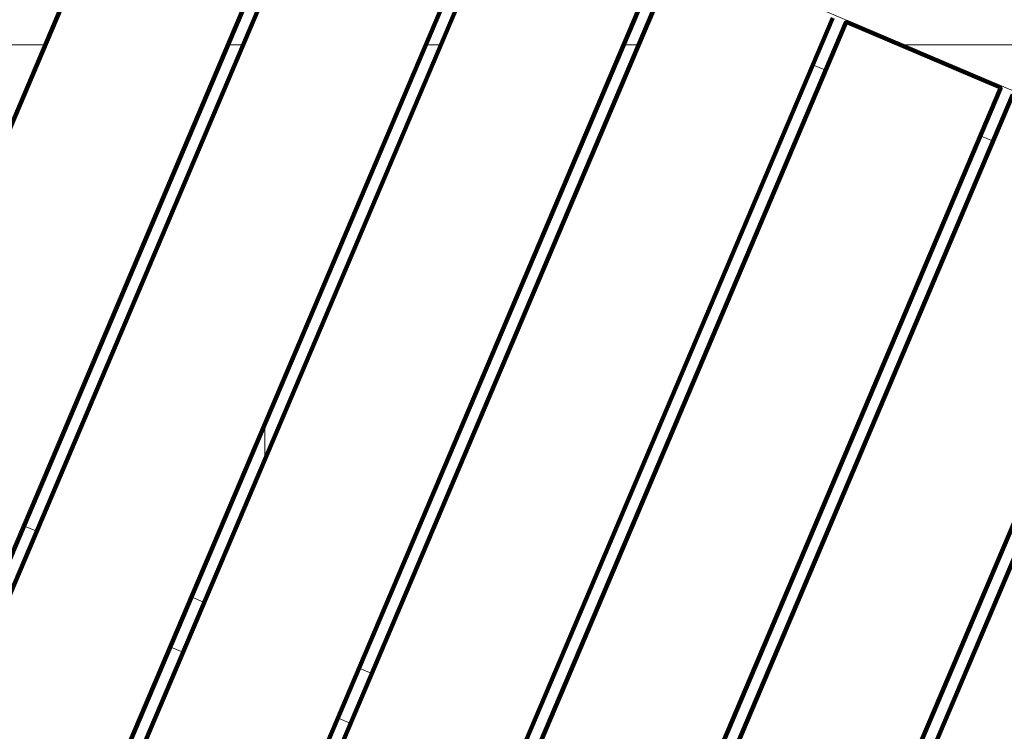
# Model space of a CAD drawing. Header units: millimetres. Extents: x -54833 to 17168, y -29122 to 68726.
# Tile 75 of 122: x -39735 to -39191, y 7421 to 7814. Entities that reach past the tile are written whole.
import ezdxf

# ---------------------------------------------------------------- set-up
doc = ezdxf.new("R2010")
doc.units = ezdxf.units.MM
for name, color, linetype, lineweight, true_color in [('Furniture-2', 7, 'Continuous', 9, 0xaaaaaa), ('Kohvikulaud-1', 7, 'Continuous', 9, 0xaaaaaa), ('Surface Pattern-1', 7, 'Continuous', 9, 0x232323)]:
    doc.layers.add(name, color=color, linetype=linetype, lineweight=lineweight, true_color=true_color)

# ---------------------------------------------------------------- blocks, each defined once
blk = doc.blocks.new('MA_Kohvikulaud - Kohvikulaud_DWG-V78-1_ korruse plaan')
at = {"layer": 'Kohvikulaud-1'}
for p, q in [((153.62, -448), (153.62, 448)), ((153.99, 448), (153.99, -448)), ((154.36, 448), (154.36, -448)), ((154.72, 448), (154.72, -448)), ((155.04, 448), (155.04, -448)), ((155.3, 448), (155.3, -448)), ((155.48, 448), (155.48, -448)), ((155.59, -448), (155.59, 448)), ((161.28, -448), (161.28, 448)), ((161.39, 448), (161.39, -448)), ((161.58, -448), (161.58, 448)), ((161.84, -448), (161.84, 448)), ((162.16, -448), (162.16, 448)), ((162.51, -448), (162.51, 448)), ((162.89, -448), (162.89, 448)), ((163.25, 448), (163.25, -448)), ((254.25, -448), (254.25, 448)), ((254.61, 448), (254.61, -448)), ((254.99, 448), (254.99, -448)), ((255.34, 448), (255.34, -448)), ((255.66, 448), (255.66, -448)), ((255.92, -448), (255.92, 448)), ((256.11, 448), (256.11, -448)), ((256.22, -448), (256.22, 448)), ((261.91, -448), (261.91, 448)), ((262.02, 448), (262.02, -448)), ((262.2, -448), (262.2, 448)), ((262.46, -448), (262.46, 448)), ((262.78, -448), (262.78, 448)), ((263.14, -448), (263.14, 448)), ((263.51, -448), (263.51, 448)), ((263.88, 448), (263.88, -448)), ((354.88, -448), (354.88, 448)), ((355.24, 448), (355.24, -448)), ((355.61, -448), (355.61, 448)), ((355.97, -448), (355.97, 448)), ((356.29, -448), (356.29, 448)), ((356.55, -448), (356.55, 448)), ((356.73, -448), (356.73, 448)), ((356.84, -448), (356.84, 448)), ((362.53, 448), (362.53, -448)), ((362.64, 448), (362.64, -448)), ((362.83, -448), (362.83, 448)), ((363.09, 448), (363.09, -448)), ((363.41, -448), (363.41, 448)), ((363.76, -448), (363.76, 448)), ((364.14, -448), (364.14, 448)), ((364.5, 448), (364.5, -448)), ((455.5, -448), (455.5, 448)), ((455.86, 448), (455.86, -448)), ((456.24, -448), (456.24, 448)), ((456.59, -448), (456.59, 448)), ((456.91, -448), (456.91, 448)), ((457.17, -448), (457.17, 448)), ((457.36, -448), (457.36, 448)), ((457.47, -448), (457.47, 448)), ((463.16, 448), (463.16, -448)), ((463.27, 448), (463.27, -448)), ((463.45, 448), (463.45, -448)), ((463.71, 448), (463.71, -448)), ((464.03, 448), (464.03, -448)), ((464.39, -448), (464.39, 448)), ((464.76, 448), (464.76, -448)), ((465.13, 448), (465.13, -448)), ((556.12, -448), (556.12, 448)), ((556.49, 448), (556.49, -448)), ((556.86, 448), (556.86, -448)), ((557.22, 448), (557.22, -448)), ((557.54, 448), (557.54, -448)), ((557.8, 448), (557.8, -448)), ((557.98, 448), (557.98, -448)), ((558.09, -448), (558.09, 448)), ((563.78, 448), (563.78, -448)), ((563.89, 448), (563.89, -448)), ((564.08, 448), (564.08, -448)), ((564.34, 448), (564.34, -448)), ((564.66, 448), (564.66, -448)), ((565.01, 448), (565.01, -448)), ((565.39, -448), (565.39, 448)), ((565.75, 448), (565.75, -448)), ((656.75, -448), (656.75, 448)), ((657.11, 448), (657.11, -448)), ((657.49, 448), (657.49, -448)), ((657.84, 448), (657.84, -448)), ((658.16, 448), (658.16, -448)), ((658.42, 448), (658.42, -448)), ((658.61, 448), (658.61, -448)), ((658.72, -448), (658.72, 448)), ((664.41, -448), (664.41, 448)), ((664.52, 448), (664.52, -448)), ((664.7, -448), (664.7, 448)), ((664.96, -448), (664.96, 448)), ((665.28, -448), (665.28, 448)), ((665.64, -448), (665.64, 448)), ((666.01, -448), (666.01, 448)), ((666.38, 448), (666.38, -448)), ((757.37, -448), (757.37, 448)), ((757.74, 448), (757.74, -448)), ((758.11, -448), (758.11, 448)), ((758.47, -448), (758.47, 448)), ((758.79, -448), (758.79, 448)), ((759.05, -448), (759.05, 448)), ((759.23, -448), (759.23, 448)), ((759.34, -448), (759.34, 448)), ((465.13, 15), (455.5, 15)), ((565.75, 15), (556.12, 15)), ((465.13, -15), (455.5, -15)), ((565.75, -15), (556.12, -15)), ((666.38, -15), (656.75, -15)), ((254.25, -420), (263.88, -420)), ((354.88, -420), (364.5, -420)), ((860, -450), (-40, -450)), ((261.91, -448.36), (261.88, -448)), ((261.91, -448), (261.88, -448)), ((261.88, -448), (261.91, -448.36)), ((262.02, -448), (261.91, -448)), ((261.91, -448), (261.94, -448.36)), ((262.02, -448.74), (261.91, -448.36)), ((261.91, -448.36), (261.94, -448.36)), ((261.91, -448.36), (262.02, -448.74)), ((262.05, -448.34), (261.94, -448.36)), ((261.94, -448.36), (262.05, -448.72)), ((262.2, -448), (262.02, -448)), ((262.02, -448), (262.05, -448.34)), ((262.02, -448.74), (262.05, -448.72)), ((262.2, -449.09), (262.02, -448.74)), ((262.02, -448.74), (262.2, -449.09)), ((262.23, -448.3), (262.05, -448.34)), ((262.15, -448.68), (262.05, -448.34)), ((262.15, -448.68), (262.05, -448.72)), ((262.05, -448.72), (262.23, -449.08)), ((262.32, -448.62), (262.15, -448.68)), ((262.32, -449.02), (262.15, -448.68)), ((262.46, -448), (262.2, -448)), ((262.2, -448), (262.23, -448.3)), ((262.2, -449.09), (262.23, -449.08)), ((262.46, -449.41), (262.2, -449.09)), ((262.2, -449.09), (262.46, -449.41)), ((262.48, -448.26), (262.23, -448.3)), ((262.32, -448.62), (262.23, -448.3)), ((262.32, -449.02), (262.23, -449.08)), ((262.23, -449.08), (262.48, -449.39)), ((262.56, -448.52), (262.32, -448.62)), ((262.47, -448.92), (262.32, -448.62)), ((262.47, -448.92), (262.32, -449.02)), ((262.56, -449.31), (262.32, -449.02)), ((262.78, -448), (262.46, -448)), ((262.46, -448), (262.48, -448.26)), ((262.46, -449.41), (262.48, -449.39)), ((262.78, -449.67), (262.46, -449.41)), ((262.46, -449.41), (262.78, -449.67)), ((262.69, -448.77), (262.47, -448.92)), ((262.69, -449.18), (262.47, -448.92)), ((262.8, -448.2), (262.48, -448.26)), ((262.56, -448.52), (262.48, -448.26)), ((262.56, -449.31), (262.48, -449.39)), ((262.48, -449.39), (262.8, -449.65)), ((262.86, -448.4), (262.56, -448.52)), ((262.69, -448.77), (262.56, -448.52)), ((262.69, -449.18), (262.56, -449.31)), ((262.86, -449.56), (262.56, -449.31)), ((262.96, -448.6), (262.69, -448.77)), ((262.88, -449), (262.69, -448.77)), ((262.88, -449), (262.69, -449.18)), ((262.96, -449.4), (262.69, -449.18)), ((263.14, -448), (262.78, -448)), ((262.78, -448), (262.8, -448.2)), ((262.78, -449.67), (262.8, -449.65)), ((263.14, -449.86), (262.78, -449.67)), ((262.78, -449.67), (263.14, -449.86)), ((263.14, -448.07), (262.8, -448.2)), ((262.8, -448.2), (263.15, -448.13)), ((262.86, -448.4), (262.8, -448.2)), ((262.86, -449.56), (262.8, -449.65)), ((262.8, -449.65), (263.15, -449.83)), ((263.15, -448.13), (262.86, -448.4)), ((263.19, -448.27), (262.86, -448.4)), ((262.96, -448.6), (262.86, -448.4)), ((262.96, -449.4), (262.86, -449.56)), ((263.19, -449.73), (262.86, -449.56)), ((263.1, -448.77), (262.88, -449)), ((263.1, -449.18), (262.88, -449)), ((263.19, -448.27), (262.96, -448.6)), ((263.26, -448.4), (262.96, -448.6)), ((263.1, -448.77), (262.96, -448.6)), ((263.1, -449.18), (262.96, -449.4)), ((263.26, -449.56), (262.96, -449.4)), ((263.26, -448.4), (263.1, -448.77)), ((263.35, -448.52), (263.1, -448.77)), ((263.28, -448.92), (263.1, -448.77)), ((263.28, -448.92), (263.1, -449.18)), ((263.35, -449.31), (263.1, -449.18)), ((263.14, -448.07), (263.51, -448)), ((263.14, -449.86), (263.15, -449.83)), ((263.51, -449.97), (263.14, -449.86)), ((263.14, -449.86), (263.51, -449.97)), ((263.19, -449.73), (263.15, -449.83)), ((263.15, -449.83), (263.52, -449.93)), ((263.26, -449.56), (263.19, -449.73)), ((263.54, -449.83), (263.19, -449.73)), ((263.35, -449.31), (263.26, -449.56)), ((263.57, -449.65), (263.26, -449.56)), ((263.35, -448.52), (263.28, -448.92)), ((263.47, -448.62), (263.28, -448.92)), ((263.47, -449.02), (263.28, -448.92)), ((263.47, -449.02), (263.35, -449.31)), ((263.62, -449.39), (263.35, -449.31)), ((263.47, -448.62), (263.47, -449.02)), ((263.6, -448.68), (263.47, -449.02)), ((263.68, -449.08), (263.47, -449.02)), ((263.51, -448.03), (263.88, -448)), ((263.51, -449.97), (263.52, -449.93)), ((263.88, -450), (263.51, -449.97)), ((263.51, -449.97), (263.88, -450)), ((263.52, -449.93), (263.54, -449.83)), ((263.88, -449.97), (263.52, -449.93)), ((263.54, -449.83), (263.57, -449.65)), ((263.88, -449.86), (263.54, -449.83)), ((263.57, -449.65), (263.62, -449.39)), ((263.88, -449.67), (263.57, -449.65)), ((263.68, -449.08), (263.6, -448.68)), ((263.62, -449.39), (263.68, -449.08)), ((263.88, -449.41), (263.62, -449.39)), ((263.88, -448.74), (263.68, -449.08)), ((263.88, -449.09), (263.68, -449.08)), ((263.88, -448), (354.88, -448)), ((263.88, -448), (263.88, -448.36)), ((354.88, -448.36), (263.88, -448.36)), ((263.88, -448.74), (263.88, -448.36)), ((263.88, -448.74), (354.88, -448.74)), ((263.88, -448.74), (263.88, -449.09)), ((263.88, -449.09), (354.88, -449.09)), ((263.88, -449.09), (263.88, -449.41)), ((263.88, -449.41), (354.88, -449.41)), ((263.88, -449.41), (263.88, -449.67)), ((263.88, -449.67), (354.88, -449.67)), ((263.88, -449.67), (263.88, -449.86)), ((263.88, -449.86), (354.88, -449.86)), ((263.88, -449.86), (263.88, -449.97)), ((263.88, -449.97), (354.88, -449.97)), ((263.88, -449.97), (263.88, -450)), ((263.88, -450), (354.88, -450)), ((354.88, -450), (263.88, -450)), ((354.88, -448), (355.24, -448)), ((354.91, -448.36), (354.88, -448)), ((354.88, -448.74), (354.91, -448.36)), ((354.88, -448.74), (354.88, -449.09)), ((355.07, -449.08), (354.88, -449.09)), ((354.88, -449.09), (354.88, -449.41)), ((355.13, -449.39), (354.88, -449.41)), ((354.88, -449.41), (354.88, -449.67)), ((355.18, -449.65), (354.88, -449.67)), ((354.88, -449.67), (354.88, -449.86)), ((355.21, -449.83), (354.88, -449.86)), ((354.88, -449.86), (354.88, -449.97)), ((355.23, -449.93), (354.88, -449.97)), ((355.24, -449.97), (354.88, -450)), ((354.88, -449.97), (354.88, -450)), ((354.88, -450), (355.24, -449.97)), ((354.94, -448.73), (355.07, -449.08)), ((355.01, -448.72), (355.28, -449.02)), ((355.07, -449.08), (355.01, -448.72)), ((355.28, -449.02), (355.07, -449.08)), ((355.07, -449.08), (355.13, -449.39)), ((355.4, -449.31), (355.13, -449.39)), ((355.13, -449.39), (355.18, -449.65)), ((355.15, -448.68), (355.47, -448.92)), ((355.15, -448.68), (355.28, -449.02)), ((355.49, -449.56), (355.18, -449.65)), ((355.18, -449.65), (355.21, -449.83)), ((355.56, -449.73), (355.21, -449.83)), ((355.21, -449.83), (355.23, -449.93)), ((355.23, -449.93), (355.6, -449.83)), ((355.23, -449.93), (355.24, -449.97)), ((355.61, -448), (355.24, -448)), ((355.61, -449.86), (355.24, -449.97)), ((355.24, -449.97), (355.61, -449.86)), ((355.28, -448.62), (355.65, -448.77)), ((355.28, -448.62), (355.47, -448.92)), ((355.47, -448.92), (355.28, -449.02)), ((355.28, -449.02), (355.4, -449.31)), ((355.4, -448.52), (355.79, -448.6)), ((355.4, -448.52), (355.65, -448.77)), ((355.65, -449.18), (355.4, -449.31)), ((355.4, -449.31), (355.49, -449.56)), ((355.65, -448.77), (355.47, -448.92)), ((355.47, -448.92), (355.65, -449.18)), ((355.49, -448.4), (355.89, -448.4)), ((355.49, -448.4), (355.79, -448.6)), ((355.79, -449.4), (355.49, -449.56)), ((355.49, -449.56), (355.56, -449.73)), ((355.95, -448.2), (355.56, -448.27)), ((355.56, -448.27), (355.89, -448.4)), ((355.89, -449.56), (355.56, -449.73)), ((355.56, -449.73), (355.6, -449.83)), ((355.6, -449.83), (355.95, -449.65)), ((355.6, -449.83), (355.61, -449.86)), ((355.61, -448), (355.97, -448)), ((355.61, -448.07), (355.95, -448.2)), ((355.97, -449.67), (355.61, -449.86)), ((355.61, -449.86), (355.97, -449.67)), ((355.79, -448.6), (355.65, -448.77)), ((355.65, -448.77), (355.88, -449)), ((355.88, -449), (355.65, -449.18)), ((355.65, -449.18), (355.79, -449.4)), ((355.89, -448.4), (355.79, -448.6)), ((355.79, -448.6), (356.06, -448.77)), ((356.06, -449.18), (355.79, -449.4)), ((355.79, -449.4), (355.89, -449.56)), ((356.06, -448.77), (355.88, -449)), ((355.88, -449), (356.06, -449.18)), ((355.95, -448.2), (355.89, -448.4)), ((355.89, -448.4), (356.19, -448.52)), ((356.19, -449.31), (355.89, -449.56)), ((355.89, -449.56), (355.95, -449.65)), ((355.95, -448.2), (355.97, -448)), ((356.27, -448.26), (355.95, -448.2)), ((355.95, -449.65), (356.27, -449.39)), ((355.95, -449.65), (355.97, -449.67)), ((355.97, -448), (356.29, -448)), ((356.29, -449.41), (355.97, -449.67)), ((355.97, -449.67), (356.29, -449.41)), ((356.19, -448.52), (356.06, -448.77)), ((356.06, -448.77), (356.28, -448.92)), ((356.28, -448.92), (356.06, -449.18)), ((356.06, -449.18), (356.19, -449.31)), ((356.27, -448.26), (356.19, -448.52)), ((356.19, -448.52), (356.43, -448.62)), ((356.43, -449.02), (356.19, -449.31)), ((356.19, -449.31), (356.27, -449.39)), ((356.27, -448.26), (356.29, -448)), ((356.52, -448.3), (356.27, -448.26)), ((356.27, -449.39), (356.52, -449.08)), ((356.27, -449.39), (356.29, -449.41)), ((356.43, -448.62), (356.28, -448.92)), ((356.28, -448.92), (356.43, -449.02)), ((356.29, -448), (356.55, -448)), ((356.55, -449.09), (356.29, -449.41)), ((356.29, -449.41), (356.55, -449.09)), ((356.52, -448.3), (356.43, -448.62)), ((356.43, -448.62), (356.6, -448.68)), ((356.6, -448.68), (356.43, -449.02)), ((356.43, -449.02), (356.52, -449.08)), ((356.52, -448.3), (356.55, -448)), ((356.7, -448.34), (356.52, -448.3)), ((356.52, -449.08), (356.7, -448.72)), ((356.52, -449.08), (356.55, -449.09)), ((356.55, -448), (356.73, -448)), ((356.73, -448.74), (356.55, -449.09)), ((356.55, -449.09), (356.73, -448.74)), ((356.7, -448.34), (356.6, -448.68)), ((356.6, -448.68), (356.7, -448.72)), ((356.7, -448.34), (356.73, -448)), ((356.81, -448.36), (356.7, -448.34)), ((356.7, -448.72), (356.81, -448.36)), ((356.7, -448.72), (356.73, -448.74)), ((356.73, -448), (356.84, -448)), ((356.84, -448.36), (356.73, -448.74)), ((356.73, -448.74), (356.84, -448.36)), ((356.81, -448.36), (356.84, -448)), ((356.81, -448.36), (356.84, -448.36)), ((356.88, -448), (356.84, -448.36)), ((356.84, -448), (356.88, -448)), ((356.84, -448.36), (356.88, -448))]:
    blk.add_line(p, q, dxfattribs=at)
blk = doc.blocks.new('MA_Kohvikulaud - MA_Kohvikulaud-V79-1_ korruse plaan')
blk.add_blockref('MA_Kohvikulaud - Kohvikulaud_DWG-V78-1_ korruse plaan', (-357.3, 23.93))

msp = doc.modelspace()

# ---------------------------------------------------------------- hatches: boundary and pattern name
at = {"layer": 'Surface Pattern-1'}
h = msp.add_hatch(dxfattribs=at)
h.set_pattern_fill('FP_30', color=256, style=0, pattern_type=2)
h.set_pattern_definition([(0, (0, 0), (0, 600), []), (90, (0, 0), (-600, 4e-14), [])])
h.paths.add_polyline_path([(-40469.36, 796), (-38928.99, 796), (-40163.39, 3075.81), (-40163.39, 4239.21), (-38798.43, 7692.57), (-40511.02, 9948.51), (-42590, 9948.51), (-42590, 1350.38), (-42335, 1350.38), (-42335, 850.38), (-42590, 850.38), (-42590, 796), (-42211.45, 796)])
h.paths.add_polyline_path([(-39990.07, 5450.01), (-40027.09, 5452.14), (-40078.78, 5461.76), (-40108.95, 5471.26), (-40145.02, 5486.47), (-40169.35, 5499.89), (-40200.45, 5520.67), (-40227.18, 5543.06), (-40251.6, 5567.94), (-40271.29, 5592.17), (-40293.88, 5626.63), (-40306.03, 5650.29), (-40319.46, 5682.7), (-40330.23, 5718.8), (-40337.08, 5755.89), (-40339.39, 5784.68), (-40339.15, 5821.8), (-40335.73, 5852.67), (-40327.97, 5890.4), (-40319.52, 5917.07), (-40306.34, 5949.25), (-40287.62, 5983.64), (-40270.11, 6009.45), (-40249.71, 6034.12), (-40224.59, 6059.29), (-40198.01, 6081.12), (-40163.54, 6103.71), (-40136.27, 6117.57), (-40105.15, 6130.11), (-40072.2, 6139.85), (-40038.25, 6146.31), (-40005.49, 6149.21), (-39968.37, 6148.98), (-39937.5, 6145.56), (-39901.57, 6138.24), (-39871.4, 6128.74), (-39835.33, 6113.53), (-39811, 6100.11), (-39779.89, 6079.33), (-39753.17, 6056.94), (-39730.81, 6034.34), (-39709.06, 6007.83), (-39686.47, 5973.37), (-39674.32, 5949.71), (-39660.88, 5917.3), (-39650.12, 5881.2), (-39643.5, 5845.36), (-39640.92, 5815.32), (-39641.3, 5777.16), (-39644.62, 5747.05), (-39652.38, 5709.62), (-39660.83, 5682.93), (-39674.01, 5650.76), (-39692.73, 5616.36), (-39710.23, 5590.55), (-39730.64, 5565.88), (-39755.75, 5540.71), (-39782.34, 5518.88), (-39816.8, 5496.29), (-39844.08, 5482.43), (-39875.19, 5469.89), (-39908.16, 5460.15), (-39946.21, 5453.06), (-39974.85, 5450.79), (-39982.59, 5450.39)])
h.paths.add_polyline_path([(-39990.08, 5490.01), (-40008.19, 5491.02), (-39997.37, 5490.35)])
h.paths.add_polyline_path([(-39974.24, 5490.82), (-39936.92, 5494.87), (-39905.71, 5501.93), (-39946.21, 5493.59), (-39972.18, 5491.02)])
h.paths.add_polyline_path([(-40036.5, 5493.89), (-40088.1, 5506.53), (-40040.74, 5494.51)])
h.paths.add_polyline_path([(-40095.39, 5508.84), (-40143.41, 5531.23), (-40101.41, 5510.98)])
h.paths.add_polyline_path([(-39857.1, 5520.47), (-39824.1, 5538.55), (-39800.07, 5555.46), (-39831.19, 5534.3), (-39851.97, 5523.21)])
h.paths.add_polyline_path([(-40149.95, 5534.83), (-40191.8, 5565.41), (-40154.14, 5537.34), (-40152.89, 5536.59)])
h.paths.add_polyline_path([(-40219.97, 5592.53), (-40251.93, 5635.1), (-40266.96, 5661.8), (-40242.72, 5620.73), (-40221.09, 5593.77)])
h.paths.add_polyline_path([(-39760.22, 5592.72), (-39736.83, 5621.8), (-39758.81, 5594.44)])
h.paths.add_polyline_path([(-39724.01, 5641.88), (-39706.91, 5674.68), (-39721.41, 5646.77)])
h.paths.add_polyline_path([(-40281.83, 5696.11), (-40294.89, 5746.71), (-40298.58, 5776.28), (-40291.67, 5729.28), (-40281.96, 5696.48)])
h.paths.add_polyline_path([(-39698.39, 5696.54), (-39687.46, 5734.16), (-39682.79, 5762.05), (-39691.36, 5719.66), (-39698.15, 5697.34)])
h.paths.add_polyline_path([(-39680.93, 5784.68), (-39680.92, 5784.77), (-39680.93, 5784.77)])
h.paths.add_polyline_path([(-40299.41, 5785.2), (-40297.28, 5836.91), (-40299.72, 5791.15)])
h.paths.add_polyline_path([(-39683.95, 5845.76), (-39691.5, 5882.02), (-39685.01, 5851.05)])
h.paths.add_polyline_path([(-40296.29, 5846.31), (-40283.64, 5897.93), (-40295.67, 5850.57)])
h.paths.add_polyline_path([(-40281.34, 5905.21), (-40258.94, 5953.23), (-40279.2, 5911.23)])
h.paths.add_polyline_path([(-39710.63, 5933.06), (-39728.73, 5966.07), (-39745.64, 5990.1), (-39724.48, 5958.98), (-39713.38, 5938.2)])
h.paths.add_polyline_path([(-40255.34, 5959.77), (-40224.76, 6001.63), (-40252.84, 5963.97)])
h.paths.add_polyline_path([(-40197.64, 6029.8), (-40155.53, 6061.45), (-40128.38, 6076.79), (-40169.44, 6052.55), (-40194.19, 6032.93)])
h.paths.add_polyline_path([(-39782.9, 6029.96), (-39811.97, 6053.35), (-39786.56, 6032.96)])
h.paths.add_polyline_path([(-39832.06, 6066.16), (-39864.85, 6083.26), (-39836.94, 6068.77)])
h.paths.add_polyline_path([(-40094.06, 6091.66), (-40042.2, 6104.97), (-40013.9, 6108.41), (-40060.89, 6101.49), (-40089.24, 6093.38)])
h.paths.add_polyline_path([(-39886.71, 6091.78), (-39924.39, 6102.74), (-39890.76, 6093.01)])
h.paths.add_polyline_path([(-39945.17, 6106.3), (-39982.84, 6109.66), (-39945.38, 6106.33)])
h.paths.add_polyline_path([(-39564.5, 6184.9), (-40012.64, 6225.79), (-39994.95, 6405.16), (-39989.99, 6405.34), (-39987.55, 6421.07), (-39895.96, 6413.09), (-39893.62, 6466.18), (-39990.98, 6474.65), (-39991.91, 6464.03), (-40021.79, 6466.63), (-39980.92, 6936.19), (-39951.03, 6933.59), (-39950.14, 6922.8), (-39503.65, 6883.93), (-39502.73, 6894.56), (-39472.84, 6891.96), (-39513.71, 6422.4), (-39543.6, 6425), (-39543.88, 6435.74), (-39642.49, 6442.12), (-39644.86, 6391.24), (-39554.26, 6383.26), (-39554.26, 6366.79), (-39548.71, 6366.31), (-39564.26, 6187.62)])
h.paths.add_polyline_path([(-39591.05, 6225.81), (-39589.28, 6255.26), (-39977.03, 6289.02), (-39979.59, 6259.63), (-39591.4, 6225.84)])
h.paths.add_polyline_path([(-39676.79, 6394.02), (-39674.45, 6447.1), (-39861.47, 6463.38), (-39864.03, 6410.31), (-39678.22, 6394.14)])
h.paths.add_polyline_path([(-39562.92, 6549.03), (-39562.48, 6554.08), (-39951.01, 6587.9), (-39951.45, 6582.85), (-39568.14, 6549.48)])
h.paths.add_polyline_path([(-39553.27, 6659.86), (-39552.83, 6664.91), (-39941.36, 6698.73), (-39941.8, 6693.68), (-39568.14, 6661.15)])
h.paths.add_polyline_path([(-39543.62, 6770.69), (-39543.18, 6775.74), (-39931.71, 6809.56), (-39932.15, 6804.51), (-39568.14, 6772.83)])
h.paths.add_polyline_path([(-39265.12, 6830.98), (-40093.57, 7182.64), (-39740.86, 8010.65), (-38914.27, 7657.53), (-39264.88, 6831.55)])
h.paths.add_polyline_path([(-39340.85, 6895.72), (-39182.6, 7268.52), (-39187.78, 7270.72), (-39346.02, 6897.92)])
h.paths.add_polyline_path([(-39433.47, 6935.04), (-39275.22, 7307.84), (-39281.01, 7308.6), (-39438.65, 6937.23)])
h.paths.add_polyline_path([(-39526.1, 6974.35), (-39367.85, 7347.16), (-39373.03, 7349.36), (-39531.27, 6976.55)])
h.paths.add_polyline_path([(-39618.72, 7013.67), (-39460.48, 7386.48), (-39465.65, 7388.67), (-39623.9, 7015.87)])
h.paths.add_polyline_path([(-39711.35, 7052.99), (-39553.1, 7425.79), (-39558.28, 7427.99), (-39716.53, 7055.19)])
h.paths.add_polyline_path([(-42251.66, 7079.83), (-42555.49, 7411.78), (-42421.7, 7532.54), (-42418.31, 7528.87), (-42406.13, 7539.99), (-42341.78, 7472.95), (-42304.1, 7507.72), (-42371.93, 7581.21), (-42382.17, 7571.76), (-42402.51, 7593.8), (-42051.37, 7917.91), (-42031.02, 7895.87), (-42041.25, 7886.42), (-41736.04, 7555.74), (-41725.81, 7565.19), (-41705.46, 7543.15), (-42056.61, 7219.04), (-42076.95, 7241.08), (-42066.72, 7250.53), (-42136.24, 7322.44), (-42171.98, 7286.3), (-42111.82, 7218.42), (-42121.09, 7206.85), (-42119.33, 7201.97), (-42251.13, 7080.32)])
h.paths.add_polyline_path([(-39803.97, 7092.31), (-39645.73, 7465.11), (-39650.91, 7467.31), (-39809.15, 7094.5)])
h.paths.add_polyline_path([(-42243.75, 7127.95), (-42222.08, 7147.96), (-42488.16, 7433.1), (-42508.02, 7414.27), (-42244.28, 7128.52)])
h.paths.add_polyline_path([(-39896.6, 7131.62), (-39738.35, 7504.43), (-39743.53, 7506.62), (-39901.78, 7133.82)])
h.paths.add_polyline_path([(-39989.23, 7170.94), (-39830.98, 7543.74), (-39895.99, 7571.34), (-40054.24, 7198.54), (-39998.33, 7174.8)])
h.paths.add_polyline_path([(-39170.88, 7296.14), (-39012.63, 7668.94), (-39017.81, 7671.14), (-39176.05, 7298.34)])
h.paths.add_polyline_path([(-42193.9, 7310.05), (-42154.89, 7346.06), (-42283.76, 7485.68), (-42321.2, 7447.97), (-42194.05, 7310.21)])
h.paths.add_polyline_path([(-39263.5, 7335.46), (-39105.26, 7708.26), (-39110.43, 7710.46), (-39268.68, 7337.65)])
h.paths.add_polyline_path([(-42005.34, 7348.01), (-42001.62, 7351.44), (-42266.13, 7638.03), (-42269.86, 7634.59), (-42011.85, 7355.06)])
h.paths.add_polyline_path([(-39356.13, 7374.77), (-39197.88, 7747.58), (-39203.06, 7749.78), (-39361.31, 7376.97), (-39356.99, 7375.14)])
h.paths.add_polyline_path([(-39448.75, 7414.09), (-39290.51, 7786.89), (-39295.69, 7789.09), (-39453.93, 7416.29)])
h.paths.add_polyline_path([(-41923.59, 7423.46), (-41919.87, 7426.9), (-42184.38, 7713.48), (-42188.11, 7710.05), (-41935.13, 7435.96)])
h.paths.add_polyline_path([(-39541.38, 7453.41), (-39383.13, 7826.21), (-39388.31, 7828.41), (-39546.56, 7455.61), (-39542.25, 7453.77)])
h.paths.add_polyline_path([(-40186.34, 7476.6), (-40519.62, 7809.89), (-40498.41, 7831.1), (-40490.87, 7823.56), (-40420.15, 7894.27), (-40459.1, 7930.4), (-40523.52, 7866.11), (-40535.12, 7877.71), (-40541.49, 7874.18), (-40668.83, 8001.52), (-40349.3, 8318.39), (-40223.28, 8189.54), (-40226.82, 8186.01), (-40215.22, 8174.28), (-40279.51, 8107.18), (-40243.38, 8071.04), (-40172.67, 8141.75), (-40180.21, 8149.3), (-40159, 8170.51), (-39825.71, 7837.22), (-39846.92, 7816.01), (-39854.47, 7823.56), (-40172.67, 7505.36), (-40165.12, 7497.81), (-40172.67, 7490.27)])
h.paths.add_polyline_path([(-39634.01, 7492.72), (-39475.76, 7865.53), (-39480.94, 7867.73), (-39639.18, 7494.92)])
h.paths.add_polyline_path([(-41841.84, 7498.92), (-41838.12, 7502.36), (-42102.63, 7788.94), (-42106.36, 7785.5), (-41849.29, 7506.99)])
h.paths.add_polyline_path([(-39726.63, 7532.04), (-39568.39, 7904.85), (-39573.56, 7907.04), (-39731.81, 7534.24), (-39727.08, 7532.23)])
h.paths.add_polyline_path([(-39819.26, 7571.36), (-39661.01, 7944.16), (-39726.89, 7969.71), (-39884.27, 7598.95), (-39853.47, 7585.88)])
h.paths.add_polyline_path([(-40230.1, 7605.21), (-39954.32, 7880.98), (-39957.91, 7884.57), (-40233.68, 7608.8)])
h.paths.add_polyline_path([(-40308.76, 7683.88), (-40033.84, 7960.5), (-40036.57, 7963.23), (-40312.34, 7687.46)])
h.paths.add_polyline_path([(-40387.43, 7762.54), (-40111.66, 8038.32), (-40115.24, 8041.9), (-40391.01, 7766.13)])
h.paths.add_polyline_path([(-40398.94, 7915.48), (-40264.59, 8049.83), (-40303.53, 8085.96), (-40435.08, 7951.61), (-40401.21, 7917.74)])
h.paths.add_polyline_path([(-40599.57, 7974.69), (-40323.8, 8250.46), (-40345.06, 8270.92), (-40620.43, 7995.54), (-40602.06, 7977.18)])
h.paths.add_polyline_path([(-42432.23, 7999.18), (-42534.86, 8001.18), (-42532.86, 8899.18), (-41634.86, 8899.18), (-41634.86, 7999.18), (-42429.21, 7999.18)])
h.paths.add_polyline_path([(-42031.73, 8029.18), (-42031.73, 8434.18), (-42037.36, 8434.18), (-42037.36, 8029.18)])
h.paths.add_polyline_path([(-42434.23, 8029.18), (-42434.23, 8434.18), (-42439.86, 8434.18), (-42439.86, 8029.18)])
h.paths.add_polyline_path([(-41836.11, 8029.18), (-41830.48, 8029.18), (-41830.48, 8434.18), (-41836.11, 8434.18), (-41836.11, 8131.86)])
h.paths.add_polyline_path([(-41931.11, 8029.18), (-41931.11, 8434.18), (-41936.73, 8434.18), (-41936.73, 8029.18)])
h.paths.add_polyline_path([(-42137.98, 8029.18), (-42132.36, 8029.18), (-42132.36, 8434.18), (-42137.98, 8434.18), (-42137.98, 8131.86)])
h.paths.add_polyline_path([(-42238.61, 8029.18), (-42232.98, 8029.18), (-42232.98, 8434.18), (-42238.61, 8434.18), (-42238.61, 8131.86)])
h.paths.add_polyline_path([(-42339.23, 8029.18), (-42333.61, 8029.18), (-42333.61, 8434.18), (-42339.23, 8434.18), (-42339.23, 8131.86)])
h.paths.add_polyline_path([(-41735.48, 8029.18), (-41664.86, 8029.18), (-41664.86, 8434.18), (-41735.48, 8434.18)])
h.paths.add_polyline_path([(-41664.86, 8464.18), (-41664.86, 8869.18), (-41735.48, 8869.18), (-41735.48, 8464.18)])
h.paths.add_polyline_path([(-42137.98, 8464.18), (-42132.36, 8464.18), (-42132.36, 8869.18), (-42137.98, 8869.18), (-42137.98, 8788)])
h.paths.add_polyline_path([(-42037.36, 8464.18), (-42031.73, 8464.18), (-42031.73, 8869.18), (-42037.36, 8869.18), (-42037.36, 8648.26)])
h.paths.add_polyline_path([(-42232.98, 8464.18), (-42232.98, 8869.18), (-42238.61, 8869.18), (-42238.61, 8464.18)])
h.paths.add_polyline_path([(-41931.11, 8464.18), (-41931.11, 8869.18), (-41936.73, 8869.18), (-41936.73, 8464.18)])
h.paths.add_polyline_path([(-41830.48, 8464.18), (-41830.48, 8869.18), (-41836.11, 8869.18), (-41836.11, 8464.18)])
h.paths.add_polyline_path([(-42339.23, 8464.18), (-42333.61, 8464.18), (-42333.61, 8869.18), (-42339.23, 8869.18), (-42339.23, 8788)])
h.paths.add_polyline_path([(-42434.23, 8464.18), (-42434.23, 8869.18), (-42439.86, 8869.18), (-42439.86, 8464.18)])
h.paths.add_polyline_path([(-42086.04, 8931.97), (-42410.15, 9283.11), (-42388.1, 9303.46), (-42378.66, 9293.22), (-42306.74, 9362.75), (-42342.88, 9398.49), (-42410.76, 9338.33), (-42422.34, 9347.6), (-42427.21, 9345.84), (-42549.36, 9478.17), (-42217.41, 9782), (-42096.64, 9648.21), (-42100.32, 9644.82), (-42089.19, 9632.64), (-42156.24, 9568.29), (-42121.46, 9530.61), (-42047.98, 9598.44), (-42057.43, 9608.67), (-42035.38, 9629.02), (-41711.28, 9277.87), (-41733.32, 9257.53), (-41742.77, 9267.76), (-42073.44, 8962.55), (-42064, 8952.31), (-42073.44, 8943.59)])
h.paths.add_polyline_path([(-42126.83, 9064.62), (-41840.25, 9329.14), (-41843.68, 9332.86), (-42130.27, 9068.35)])
h.paths.add_polyline_path([(-42202.29, 9146.37), (-41915.7, 9410.89), (-41919.14, 9414.61), (-42205.72, 9150.1)])
h.paths.add_polyline_path([(-42277.74, 9228.12), (-41991.16, 9492.64), (-41994.59, 9496.36), (-42281.18, 9231.85)])
h.paths.add_polyline_path([(-42283.13, 9381.4), (-42143.51, 9510.26), (-42181.22, 9547.7), (-42317.9, 9419.07), (-42291.72, 9390.71)])
h.paths.add_polyline_path([(-42481.23, 9448.58), (-42196.09, 9714.67), (-42214.92, 9734.53), (-42501.23, 9470.26), (-42484.92, 9452.58)])

# ---------------------------------------------------------------- block references
at = {"layer": 'Furniture-2', "rotation": 156.9999999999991}
msp.add_blockref('MA_Kohvikulaud - MA_Kohvikulaud-V79-1_ korruse plaan', (-39445.66, 7422.48), dxfattribs=at)

doc.saveas('drawing.dxf')
